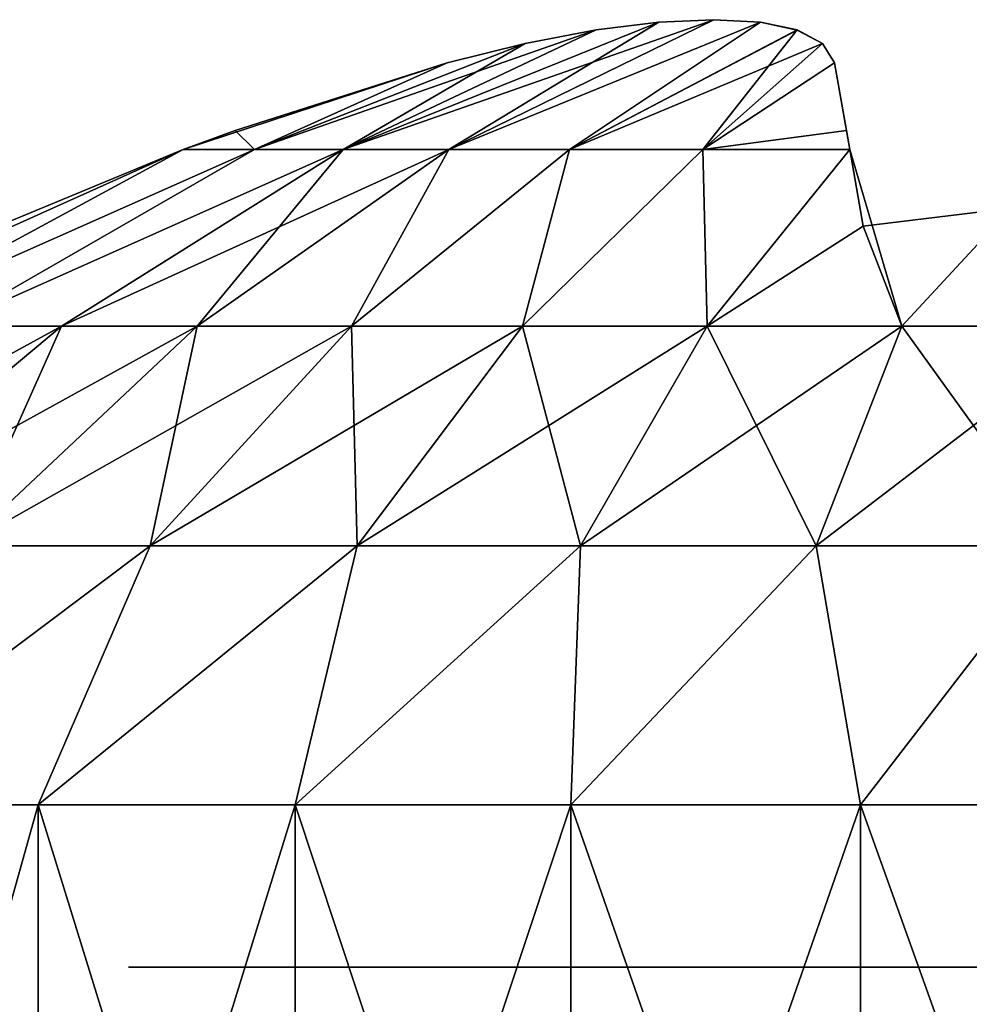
# Model space of a CAD drawing. Header units: millimetres. Extents: x -30 to 30, y -182 to 40.
# Tile 169 of 196: x 11.09 to 12.3, y 38.8 to 40.05. Entities that reach past the tile are written whole.
import ezdxf

# ---------------------------------------------------------------- set-up
doc = ezdxf.new("R2010")
doc.units = ezdxf.units.MM
doc.header["$LTSCALE"] = 65.185185
for name, color, linetype in [('201', 7, 'CONTINUOUS'), ('202', 7, 'CONTINUOUS'), ('203', 7, 'CONTINUOUS'), ('204', 7, 'CONTINUOUS'), ('205', 7, 'CONTINUOUS'), ('206', 7, 'CONTINUOUS'), ('207', 7, 'CONTINUOUS'), ('208', 7, 'CONTINUOUS'), ('209', 7, 'CONTINUOUS'), ('210', 7, 'CONTINUOUS')]:
    doc.layers.add(name, color=color, linetype=linetype)

msp = doc.modelspace()

# ---------------------------------------------------------------- linework, layer by layer
at = {"layer": '201', "color": 253, "linetype": 'Continuous', "true_color": 0x999999}
for points in [[(10.8168, 39.0566, 14.7743), (11.1132, 38, 15.0154), (11.1132, 39.0566, 15.0154), (10.8168, 39.0566, 14.7743)], [(10.8168, 38, 14.7743), (11.1132, 38, 15.0154), (10.8168, 39.0566, 14.7743), (10.8168, 38, 14.7743)], [(11.1132, 39.0566, 15.0154), (11.4397, 38, 15.214), (11.4397, 39.0566, 15.214), (11.1132, 39.0566, 15.0154)], [(11.1132, 38, 15.0154), (11.4397, 38, 15.214), (11.1132, 39.0566, 15.0154), (11.1132, 38, 15.0154)], [(11.4397, 39.0566, 15.214), (11.7903, 38, 15.3663), (11.7903, 39.0566, 15.3663), (11.4397, 39.0566, 15.214)], [(11.4397, 38, 15.214), (11.7903, 38, 15.3663), (11.4397, 39.0566, 15.214), (11.4397, 38, 15.214)], [(11.7903, 39.0566, 15.3663), (12.1582, 38, 15.4694), (12.1582, 39.0566, 15.4694), (11.7903, 39.0566, 15.3663)], [(11.7903, 38, 15.3663), (12.1582, 38, 15.4694), (11.7903, 39.0566, 15.3663), (11.7903, 38, 15.3663)], [(12.1582, 39.0566, 15.4694), (12.5368, 38, 15.5214), (12.5368, 39.0566, 15.5214), (12.1582, 39.0566, 15.4694)], [(12.1582, 38, 15.4694), (12.5368, 38, 15.5214), (12.1582, 39.0566, 15.4694), (12.1582, 38, 15.4694)]]:
    msp.add_3dface(points, dxfattribs=at)
at = {"layer": '202', "color": 253, "linetype": 'Continuous', "true_color": 0x999999}
for points in [[(11.8223, 40.0415, 13.3783), (11.5008, 39.8894, 13.6675), (11.9018, 40.0513, 13.4244), (11.8223, 40.0415, 13.3783)], [(11.5008, 39.8894, 13.6675), (11.6351, 39.8894, 13.8208), (11.9018, 40.0513, 13.4244), (11.5008, 39.8894, 13.6675)], [(11.9717, 40.0546, 13.4831), (11.6351, 39.8894, 13.8208), (12.031, 40.0513, 13.5535), (11.9717, 40.0546, 13.4831)], [(11.9018, 40.0513, 13.4244), (11.6351, 39.8894, 13.8208), (11.9717, 40.0546, 13.4831), (11.9018, 40.0513, 13.4244)], [(11.6351, 39.8894, 13.8208), (11.7884, 39.8894, 13.9551), (12.031, 40.0513, 13.5535), (11.6351, 39.8894, 13.8208)], [(12.031, 40.0513, 13.5535), (11.7884, 39.8894, 13.9551), (12.0776, 40.0415, 13.6336), (12.031, 40.0513, 13.5535)], [(11.7321, 40.0245, 13.3458), (11.5008, 39.8894, 13.6675), (11.8223, 40.0415, 13.3783), (11.7321, 40.0245, 13.3458)], [(11.7884, 39.8894, 13.9551), (11.958, 39.8894, 14.068), (12.0776, 40.0415, 13.6336), (11.7884, 39.8894, 13.9551)], [(12.0776, 40.0415, 13.6336), (11.958, 39.8894, 14.068), (12.1101, 40.0244, 13.7239), (12.0776, 40.0415, 13.6336)], [(11.3878, 39.8894, 13.4979), (11.5008, 39.8894, 13.6675), (11.7321, 40.0245, 13.3458), (11.3878, 39.8894, 13.4979)], [(11.6328, 39.9997, 13.3306), (11.3878, 39.8894, 13.4979), (11.7321, 40.0245, 13.3458), (11.6328, 39.9997, 13.3306)], [(11.958, 39.8894, 14.068), (12.1252, 39.9997, 13.823), (12.1101, 40.0244, 13.7239), (11.958, 39.8894, 14.068)], [(11.3633, 39.9138, 13.3155), (11.3878, 39.8894, 13.4979), (11.6328, 39.9997, 13.3306), (11.3633, 39.9138, 13.3155)], [(12.1446, 39.8896, 14.1586), (12.1252, 39.9997, 13.823), (11.958, 39.8894, 14.068), (12.1446, 39.8896, 14.1586)], [(12.1403, 39.9138, 14.0928), (12.1252, 39.9997, 13.823), (12.1446, 39.8896, 14.1586), (12.1403, 39.9138, 14.0928)], [(11.2973, 39.8896, 13.3112), (11.3878, 39.8894, 13.4979), (11.3633, 39.9138, 13.3155), (11.2973, 39.8896, 13.3112)], [(11.3878, 39.8894, 13.4979), (11.2973, 39.8896, 13.3112), (10.8819, 39.6652, 13.4926), (11.3878, 39.8894, 13.4979)], [(10.8819, 39.6652, 13.4926), (11.2973, 39.8896, 13.3112), (11.0618, 39.7921, 13.294), (10.8819, 39.6652, 13.4926)], [(10.9975, 39.6652, 13.727), (11.3878, 39.8894, 13.4979), (10.8819, 39.6652, 13.4926), (10.9975, 39.6652, 13.727)], [(11.5008, 39.8894, 13.6675), (11.3878, 39.8894, 13.4979), (10.9975, 39.6652, 13.727), (11.5008, 39.8894, 13.6675)], [(11.1427, 39.6652, 13.9443), (11.5008, 39.8894, 13.6675), (10.9975, 39.6652, 13.727), (11.1427, 39.6652, 13.9443)], [(11.315, 39.6652, 14.1408), (11.5008, 39.8894, 13.6675), (11.1427, 39.6652, 13.9443), (11.315, 39.6652, 14.1408)], [(11.5115, 39.6652, 14.3132), (11.6351, 39.8894, 13.8208), (11.315, 39.6652, 14.1408), (11.5115, 39.6652, 14.3132)], [(11.6351, 39.8894, 13.8208), (11.5008, 39.8894, 13.6675), (11.315, 39.6652, 14.1408), (11.6351, 39.8894, 13.8208)], [(11.7884, 39.8894, 13.9551), (11.6351, 39.8894, 13.8208), (11.5115, 39.6652, 14.3132), (11.7884, 39.8894, 13.9551)], [(11.7288, 39.6652, 14.4584), (11.7884, 39.8894, 13.9551), (11.5115, 39.6652, 14.3132), (11.7288, 39.6652, 14.4584)], [(11.958, 39.8894, 14.068), (11.7884, 39.8894, 13.9551), (11.7288, 39.6652, 14.4584), (11.958, 39.8894, 14.068)], [(11.9633, 39.6652, 14.574), (11.958, 39.8894, 14.068), (11.7288, 39.6652, 14.4584), (11.9633, 39.6652, 14.574)], [(12.1446, 39.8896, 14.1586), (11.958, 39.8894, 14.068), (11.9633, 39.6652, 14.574), (12.1446, 39.8896, 14.1586)], [(12.2108, 39.6652, 14.658), (12.1446, 39.8896, 14.1586), (11.9633, 39.6652, 14.574), (12.2108, 39.6652, 14.658)], [(12.1618, 39.7921, 14.394), (12.1446, 39.8896, 14.1586), (12.2108, 39.6652, 14.658), (12.1618, 39.7921, 14.394)], [(12.3497, 39.8149, 14.3981), (12.1618, 39.7921, 14.394), (12.2108, 39.6652, 14.658), (12.3497, 39.8149, 14.3981)], [(12.4671, 39.6652, 14.709), (12.3497, 39.8149, 14.3981), (12.2108, 39.6652, 14.658), (12.4671, 39.6652, 14.709)], [(11.1427, 39.6652, 13.9443), (10.9975, 39.6652, 13.727), (10.8089, 39.3857, 14.2005), (11.1427, 39.6652, 13.9443)], [(11.1427, 39.6652, 13.9443), (10.8089, 39.3857, 14.2005), (11.0175, 39.3857, 14.4383), (11.1427, 39.6652, 13.9443)], [(11.315, 39.6652, 14.1408), (11.1427, 39.6652, 13.9443), (11.0175, 39.3857, 14.4383), (11.315, 39.6652, 14.1408)], [(11.315, 39.6652, 14.1408), (11.0175, 39.3857, 14.4383), (11.2554, 39.3857, 14.647), (11.315, 39.6652, 14.1408)], [(11.5115, 39.6652, 14.3132), (11.315, 39.6652, 14.1408), (11.2554, 39.3857, 14.647), (11.5115, 39.6652, 14.3132)], [(11.5115, 39.6652, 14.3132), (11.2554, 39.3857, 14.647), (11.5185, 39.3857, 14.8227), (11.5115, 39.6652, 14.3132)], [(11.7288, 39.6652, 14.4584), (11.5115, 39.6652, 14.3132), (11.5185, 39.3857, 14.8227), (11.7288, 39.6652, 14.4584)], [(11.7288, 39.6652, 14.4584), (11.5185, 39.3857, 14.8227), (11.8022, 39.3857, 14.9627), (11.7288, 39.6652, 14.4584)], [(11.9633, 39.6652, 14.574), (11.7288, 39.6652, 14.4584), (11.8022, 39.3857, 14.9627), (11.9633, 39.6652, 14.574)], [(11.9633, 39.6652, 14.574), (11.8022, 39.3857, 14.9627), (12.1019, 39.3857, 15.0644), (11.9633, 39.6652, 14.574)], [(12.2108, 39.6652, 14.658), (11.9633, 39.6652, 14.574), (12.1019, 39.3857, 15.0644), (12.2108, 39.6652, 14.658)], [(12.2108, 39.6652, 14.658), (12.1019, 39.3857, 15.0644), (12.4122, 39.3857, 15.1261), (12.2108, 39.6652, 14.658)], [(12.4671, 39.6652, 14.709), (12.2108, 39.6652, 14.658), (12.4122, 39.3857, 15.1261), (12.4671, 39.6652, 14.709)], [(10.8168, 39.0566, 14.7743), (11.1132, 39.0566, 15.0154), (11.2554, 39.3857, 14.647), (10.8168, 39.0566, 14.7743)], [(11.0175, 39.3857, 14.4383), (10.8168, 39.0566, 14.7743), (11.2554, 39.3857, 14.647), (11.0175, 39.3857, 14.4383)], [(11.1132, 39.0566, 15.0154), (11.4397, 39.0566, 15.214), (11.5185, 39.3857, 14.8227), (11.1132, 39.0566, 15.0154)], [(11.2554, 39.3857, 14.647), (11.1132, 39.0566, 15.0154), (11.5185, 39.3857, 14.8227), (11.2554, 39.3857, 14.647)], [(11.4397, 39.0566, 15.214), (11.7903, 39.0566, 15.3663), (11.8022, 39.3857, 14.9627), (11.4397, 39.0566, 15.214)], [(11.5185, 39.3857, 14.8227), (11.4397, 39.0566, 15.214), (11.8022, 39.3857, 14.9627), (11.5185, 39.3857, 14.8227)], [(11.8022, 39.3857, 14.9627), (11.7903, 39.0566, 15.3663), (12.1019, 39.3857, 15.0644), (11.8022, 39.3857, 14.9627)], [(11.7903, 39.0566, 15.3663), (12.1582, 39.0566, 15.4694), (12.1019, 39.3857, 15.0644), (11.7903, 39.0566, 15.3663)], [(12.1019, 39.3857, 15.0644), (12.1582, 39.0566, 15.4694), (12.4122, 39.3857, 15.1261), (12.1019, 39.3857, 15.0644)], [(12.1582, 39.0566, 15.4694), (12.5368, 39.0566, 15.5214), (12.4122, 39.3857, 15.1261), (12.1582, 39.0566, 15.4694)]]:
    msp.add_3dface(points, dxfattribs=at)
at = {"layer": '203', "color": 253, "linetype": 'Continuous', "true_color": 0x999999}
for points in [[(10.8168, 39.0566, 10.6816), (11.1132, 39.0566, 10.4404), (10.8168, 38, 10.6816), (10.8168, 39.0566, 10.6816)], [(10.8168, 38, 10.6816), (11.1132, 39.0566, 10.4404), (11.1132, 38, 10.4404), (10.8168, 38, 10.6816)], [(11.1132, 39.0566, 10.4404), (11.4397, 39.0566, 10.2418), (11.1132, 38, 10.4404), (11.1132, 39.0566, 10.4404)], [(11.1132, 38, 10.4404), (11.4397, 39.0566, 10.2418), (11.4397, 38, 10.2418), (11.1132, 38, 10.4404)], [(11.4397, 39.0566, 10.2418), (11.7903, 39.0566, 10.0896), (11.4397, 38, 10.2418), (11.4397, 39.0566, 10.2418)], [(11.4397, 38, 10.2418), (11.7903, 39.0566, 10.0896), (11.7903, 38, 10.0896), (11.4397, 38, 10.2418)], [(11.7903, 39.0566, 10.0896), (12.1582, 39.0566, 9.9865), (11.7903, 38, 10.0896), (11.7903, 39.0566, 10.0896)], [(11.7903, 38, 10.0896), (12.1582, 39.0566, 9.9865), (12.1582, 38, 9.9865), (11.7903, 38, 10.0896)], [(12.1582, 39.0566, 9.9865), (12.5368, 39.0566, 9.9344), (12.1582, 38, 9.9865), (12.1582, 39.0566, 9.9865)], [(12.1582, 38, 9.9865), (12.5368, 39.0566, 9.9344), (12.5368, 38, 9.9344), (12.1582, 38, 9.9865)]]:
    msp.add_3dface(points, dxfattribs=at)
at = {"layer": '204', "color": 253, "linetype": 'Continuous', "true_color": 0x999999}
for points in [[(11.6351, 39.8894, 11.6351), (11.5008, 39.8894, 11.7883), (11.9718, 40.0546, 11.9726), (11.6351, 39.8894, 11.6351)], [(11.9718, 40.0546, 11.9726), (11.5008, 39.8894, 11.7883), (11.9019, 40.0513, 12.0313), (11.9718, 40.0546, 11.9726)], [(11.9019, 40.0513, 12.0313), (11.5008, 39.8894, 11.7883), (11.8224, 40.0415, 12.0775), (11.9019, 40.0513, 12.0313)], [(12.0311, 40.0513, 11.9022), (11.6351, 39.8894, 11.6351), (11.9718, 40.0546, 11.9726), (12.0311, 40.0513, 11.9022)], [(11.7884, 39.8894, 11.5008), (11.6351, 39.8894, 11.6351), (12.0311, 40.0513, 11.9022), (11.7884, 39.8894, 11.5008)], [(12.0776, 40.0414, 11.8221), (11.7884, 39.8894, 11.5008), (12.0311, 40.0513, 11.9022), (12.0776, 40.0414, 11.8221)], [(11.5008, 39.8894, 11.7883), (11.3878, 39.8894, 11.958), (11.8224, 40.0415, 12.0775), (11.5008, 39.8894, 11.7883)], [(11.8224, 40.0415, 12.0775), (11.3878, 39.8894, 11.958), (11.7321, 40.0245, 12.1101), (11.8224, 40.0415, 12.0775)], [(12.1101, 40.0244, 11.732), (11.7884, 39.8894, 11.5008), (12.0776, 40.0414, 11.8221), (12.1101, 40.0244, 11.732)], [(11.3878, 39.8894, 11.958), (11.6328, 39.9997, 12.1252), (11.7321, 40.0245, 12.1101), (11.3878, 39.8894, 11.958)], [(11.958, 39.8894, 11.3878), (11.7884, 39.8894, 11.5008), (12.1101, 40.0244, 11.732), (11.958, 39.8894, 11.3878)], [(12.1252, 39.9997, 11.6328), (11.958, 39.8894, 11.3878), (12.1101, 40.0244, 11.732), (12.1252, 39.9997, 11.6328)], [(11.3633, 39.9138, 12.1403), (11.6328, 39.9997, 12.1252), (11.2973, 39.8896, 12.1446), (11.3633, 39.9138, 12.1403)], [(11.2973, 39.8896, 12.1446), (11.6328, 39.9997, 12.1252), (11.3878, 39.8894, 11.958), (11.2973, 39.8896, 12.1446)], [(12.1403, 39.9138, 11.3631), (11.958, 39.8894, 11.3878), (12.1252, 39.9997, 11.6328), (12.1403, 39.9138, 11.3631)], [(12.1446, 39.8896, 11.2973), (11.958, 39.8894, 11.3878), (12.1403, 39.9138, 11.3631), (12.1446, 39.8896, 11.2973)], [(11.0618, 39.7921, 12.1618), (11.2973, 39.8896, 12.1446), (10.7979, 39.6652, 12.2108), (11.0618, 39.7921, 12.1618)], [(10.7979, 39.6652, 12.2108), (11.2973, 39.8896, 12.1446), (10.8819, 39.6652, 11.9633), (10.7979, 39.6652, 12.2108)], [(11.2973, 39.8896, 12.1446), (11.3878, 39.8894, 11.958), (10.8819, 39.6652, 11.9633), (11.2973, 39.8896, 12.1446)], [(10.8819, 39.6652, 11.9633), (11.3878, 39.8894, 11.958), (10.9975, 39.6652, 11.7288), (10.8819, 39.6652, 11.9633)], [(11.3878, 39.8894, 11.958), (11.5008, 39.8894, 11.7883), (10.9975, 39.6652, 11.7288), (11.3878, 39.8894, 11.958)], [(10.9975, 39.6652, 11.7288), (11.5008, 39.8894, 11.7883), (11.1427, 39.6652, 11.5115), (10.9975, 39.6652, 11.7288)], [(11.1427, 39.6652, 11.5115), (11.6351, 39.8894, 11.6351), (11.315, 39.6652, 11.315), (11.1427, 39.6652, 11.5115)], [(11.5008, 39.8894, 11.7883), (11.6351, 39.8894, 11.6351), (11.1427, 39.6652, 11.5115), (11.5008, 39.8894, 11.7883)], [(11.315, 39.6652, 11.315), (11.6351, 39.8894, 11.6351), (11.5115, 39.6652, 11.1427), (11.315, 39.6652, 11.315)], [(11.5115, 39.6652, 11.1427), (11.7884, 39.8894, 11.5008), (11.7288, 39.6652, 10.9975), (11.5115, 39.6652, 11.1427)], [(11.6351, 39.8894, 11.6351), (11.7884, 39.8894, 11.5008), (11.5115, 39.6652, 11.1427), (11.6351, 39.8894, 11.6351)], [(11.7884, 39.8894, 11.5008), (11.958, 39.8894, 11.3878), (11.7288, 39.6652, 10.9975), (11.7884, 39.8894, 11.5008)], [(11.7288, 39.6652, 10.9975), (11.958, 39.8894, 11.3878), (11.9633, 39.6652, 10.8819), (11.7288, 39.6652, 10.9975)], [(11.958, 39.8894, 11.3878), (12.1446, 39.8896, 11.2973), (11.9633, 39.6652, 10.8819), (11.958, 39.8894, 11.3878)], [(11.9633, 39.6652, 10.8819), (12.1446, 39.8896, 11.2973), (12.1618, 39.7921, 11.0618), (11.9633, 39.6652, 10.8819)], [(12.3497, 39.8149, 11.0578), (12.2108, 39.6652, 10.7979), (12.1618, 39.7921, 11.0618), (12.3497, 39.8149, 11.0578)], [(12.4671, 39.6652, 10.7469), (12.2108, 39.6652, 10.7979), (12.3497, 39.8149, 11.0578), (12.4671, 39.6652, 10.7469)], [(12.2108, 39.6652, 10.7979), (11.9633, 39.6652, 10.8819), (12.1618, 39.7921, 11.0618), (12.2108, 39.6652, 10.7979)], [(11.1427, 39.6652, 11.5115), (10.8089, 39.3857, 11.2554), (10.6331, 39.3857, 11.5185), (11.1427, 39.6652, 11.5115)], [(10.9975, 39.6652, 11.7288), (11.1427, 39.6652, 11.5115), (10.6331, 39.3857, 11.5185), (10.9975, 39.6652, 11.7288)], [(11.1427, 39.6652, 11.5115), (11.315, 39.6652, 11.315), (10.8089, 39.3857, 11.2554), (11.1427, 39.6652, 11.5115)], [(11.315, 39.6652, 11.315), (11.0175, 39.3857, 11.0175), (10.8089, 39.3857, 11.2554), (11.315, 39.6652, 11.315)], [(11.315, 39.6652, 11.315), (11.5115, 39.6652, 11.1427), (11.0175, 39.3857, 11.0175), (11.315, 39.6652, 11.315)], [(11.5115, 39.6652, 11.1427), (11.2554, 39.3857, 10.8089), (11.0175, 39.3857, 11.0175), (11.5115, 39.6652, 11.1427)], [(11.5115, 39.6652, 11.1427), (11.7288, 39.6652, 10.9975), (11.2554, 39.3857, 10.8089), (11.5115, 39.6652, 11.1427)], [(11.7288, 39.6652, 10.9975), (11.5185, 39.3857, 10.6331), (11.2554, 39.3857, 10.8089), (11.7288, 39.6652, 10.9975)], [(11.7288, 39.6652, 10.9975), (11.9633, 39.6652, 10.8819), (11.5185, 39.3857, 10.6331), (11.7288, 39.6652, 10.9975)], [(11.9633, 39.6652, 10.8819), (11.8022, 39.3857, 10.4932), (11.5185, 39.3857, 10.6331), (11.9633, 39.6652, 10.8819)], [(11.9633, 39.6652, 10.8819), (12.2108, 39.6652, 10.7979), (11.8022, 39.3857, 10.4932), (11.9633, 39.6652, 10.8819)], [(12.2108, 39.6652, 10.7979), (12.1019, 39.3857, 10.3914), (11.8022, 39.3857, 10.4932), (12.2108, 39.6652, 10.7979)], [(12.2108, 39.6652, 10.7979), (12.4671, 39.6652, 10.7469), (12.1019, 39.3857, 10.3914), (12.2108, 39.6652, 10.7979)], [(12.4671, 39.6652, 10.7469), (12.4122, 39.3857, 10.3297), (12.1019, 39.3857, 10.3914), (12.4671, 39.6652, 10.7469)], [(11.1132, 39.0566, 10.4404), (10.8168, 39.0566, 10.6816), (11.2554, 39.3857, 10.8089), (11.1132, 39.0566, 10.4404)], [(11.2554, 39.3857, 10.8089), (10.8168, 39.0566, 10.6816), (11.0175, 39.3857, 11.0175), (11.2554, 39.3857, 10.8089)], [(11.4397, 39.0566, 10.2418), (11.1132, 39.0566, 10.4404), (11.5185, 39.3857, 10.6331), (11.4397, 39.0566, 10.2418)], [(11.5185, 39.3857, 10.6331), (11.1132, 39.0566, 10.4404), (11.2554, 39.3857, 10.8089), (11.5185, 39.3857, 10.6331)], [(11.7903, 39.0566, 10.0896), (11.4397, 39.0566, 10.2418), (11.8022, 39.3857, 10.4932), (11.7903, 39.0566, 10.0896)], [(11.8022, 39.3857, 10.4932), (11.4397, 39.0566, 10.2418), (11.5185, 39.3857, 10.6331), (11.8022, 39.3857, 10.4932)], [(12.1019, 39.3857, 10.3914), (11.7903, 39.0566, 10.0896), (11.8022, 39.3857, 10.4932), (12.1019, 39.3857, 10.3914)], [(12.1582, 39.0566, 9.9865), (11.7903, 39.0566, 10.0896), (12.1019, 39.3857, 10.3914), (12.1582, 39.0566, 9.9865)], [(12.4122, 39.3857, 10.3297), (12.1582, 39.0566, 9.9865), (12.1019, 39.3857, 10.3914), (12.4122, 39.3857, 10.3297)], [(12.5368, 39.0566, 9.9344), (12.1582, 39.0566, 9.9865), (12.4122, 39.3857, 10.3297), (12.5368, 39.0566, 9.9344)]]:
    msp.add_3dface(points, dxfattribs=at)
at = {"layer": '205', "color": 253, "linetype": 'Continuous', "true_color": 0x999999}
for points in [[(11.2279, 38.85, 12.3279), (11.8355, 38.85, 13.1279), (11.8355, 38.85, 12.3279), (11.2279, 38.85, 12.3279)], [(11.2279, 38.85, 13.1279), (11.8355, 38.85, 13.1279), (11.2279, 38.85, 12.3279), (11.2279, 38.85, 13.1279)], [(11.8355, 38.85, 12.3279), (11.9346, 38.85, 13.1378), (11.903, 38.85, 12.3234), (11.8355, 38.85, 12.3279)], [(11.8355, 38.85, 13.1279), (11.9346, 38.85, 13.1378), (11.8355, 38.85, 12.3279), (11.8355, 38.85, 13.1279)], [(11.903, 38.85, 12.3234), (11.9346, 38.85, 13.1378), (11.9696, 38.85, 12.3097), (11.903, 38.85, 12.3234)], [(11.9346, 38.85, 13.1378), (12.0268, 38.85, 13.1658), (11.9696, 38.85, 12.3097), (11.9346, 38.85, 13.1378)], [(11.9696, 38.85, 12.3097), (12.0268, 38.85, 13.1658), (12.0337, 38.85, 12.2871), (11.9696, 38.85, 12.3097)], [(12.0268, 38.85, 13.1658), (12.1041, 38.85, 13.2064), (12.0337, 38.85, 12.2871), (12.0268, 38.85, 13.1658)], [(12.0337, 38.85, 12.2871), (12.1041, 38.85, 13.2064), (12.0937, 38.85, 12.256), (12.0337, 38.85, 12.2871)], [(12.0937, 38.85, 12.256), (12.1041, 38.85, 13.2064), (12.1495, 38.85, 12.2164), (12.0937, 38.85, 12.256)], [(12.1041, 38.85, 13.2064), (12.1665, 38.85, 13.254), (12.1495, 38.85, 12.2164), (12.1041, 38.85, 13.2064)], [(12.1495, 38.85, 12.2164), (12.1665, 38.85, 13.254), (12.2018, 38.85, 12.1665), (12.1495, 38.85, 12.2164)], [(12.1665, 38.85, 13.254), (12.2164, 38.85, 13.3063), (12.2018, 38.85, 12.1665), (12.1665, 38.85, 13.254)], [(12.2018, 38.85, 12.1665), (12.2164, 38.85, 13.3063), (12.2495, 38.85, 12.1041), (12.2018, 38.85, 12.1665)], [(12.2164, 38.85, 13.3063), (12.256, 38.85, 13.3621), (12.2495, 38.85, 12.1041), (12.2164, 38.85, 13.3063)], [(12.2495, 38.85, 12.1041), (12.2871, 38.85, 13.4221), (12.29, 38.85, 12.0268), (12.2495, 38.85, 12.1041)], [(12.256, 38.85, 13.3621), (12.2871, 38.85, 13.4221), (12.2495, 38.85, 12.1041), (12.256, 38.85, 13.3621)], [(12.2871, 38.85, 13.4221), (12.3097, 38.85, 13.4862), (12.29, 38.85, 12.0268), (12.2871, 38.85, 13.4221)], [(12.29, 38.85, 12.0268), (12.3097, 38.85, 13.4862), (12.3181, 38.85, 11.9346), (12.29, 38.85, 12.0268)]]:
    msp.add_3dface(points, dxfattribs=at)
at = {"layer": '206', "color": 253, "linetype": 'Continuous', "true_color": 0x999999}
for points in [[(10.8168, 39.0566, -10.6816), (11.1132, 38, -10.4404), (11.1132, 39.0566, -10.4404), (10.8168, 39.0566, -10.6816)], [(10.8168, 38, -10.6816), (11.1132, 38, -10.4404), (10.8168, 39.0566, -10.6816), (10.8168, 38, -10.6816)], [(11.1132, 39.0566, -10.4404), (11.4397, 38, -10.2418), (11.4397, 39.0566, -10.2418), (11.1132, 39.0566, -10.4404)], [(11.1132, 38, -10.4404), (11.4397, 38, -10.2418), (11.1132, 39.0566, -10.4404), (11.1132, 38, -10.4404)], [(11.4397, 39.0566, -10.2418), (11.7903, 38, -10.0896), (11.7903, 39.0566, -10.0896), (11.4397, 39.0566, -10.2418)], [(11.4397, 38, -10.2418), (11.7903, 38, -10.0896), (11.4397, 39.0566, -10.2418), (11.4397, 38, -10.2418)], [(11.7903, 39.0566, -10.0896), (12.1582, 38, -9.9865), (12.1582, 39.0566, -9.9865), (11.7903, 39.0566, -10.0896)], [(11.7903, 38, -10.0896), (12.1582, 38, -9.9865), (11.7903, 39.0566, -10.0896), (11.7903, 38, -10.0896)], [(12.1582, 39.0566, -9.9865), (12.5368, 38, -9.9344), (12.5368, 39.0566, -9.9344), (12.1582, 39.0566, -9.9865)], [(12.1582, 38, -9.9865), (12.5368, 38, -9.9344), (12.1582, 39.0566, -9.9865), (12.1582, 38, -9.9865)]]:
    msp.add_3dface(points, dxfattribs=at)
at = {"layer": '207', "color": 253, "linetype": 'Continuous', "true_color": 0x999999}
for points in [[(11.8223, 40.0415, -12.0776), (11.5008, 39.8894, -11.7883), (11.9018, 40.0513, -12.0314), (11.8223, 40.0415, -12.0776)], [(11.5008, 39.8894, -11.7883), (11.6351, 39.8894, -11.6351), (11.9018, 40.0513, -12.0314), (11.5008, 39.8894, -11.7883)], [(11.9018, 40.0513, -12.0314), (11.6351, 39.8894, -11.6351), (11.9717, 40.0546, -11.9727), (11.9018, 40.0513, -12.0314)], [(11.9717, 40.0546, -11.9727), (11.6351, 39.8894, -11.6351), (12.031, 40.0513, -11.9023), (11.9717, 40.0546, -11.9727)], [(11.6351, 39.8894, -11.6351), (11.7884, 39.8894, -11.5008), (12.031, 40.0513, -11.9023), (11.6351, 39.8894, -11.6351)], [(12.031, 40.0513, -11.9023), (11.7884, 39.8894, -11.5008), (12.0776, 40.0415, -11.8222), (12.031, 40.0513, -11.9023)], [(11.7321, 40.0245, -12.1101), (11.5008, 39.8894, -11.7883), (11.8223, 40.0415, -12.0776), (11.7321, 40.0245, -12.1101)], [(11.7884, 39.8894, -11.5008), (11.958, 39.8894, -11.3878), (12.0776, 40.0415, -11.8222), (11.7884, 39.8894, -11.5008)], [(12.0776, 40.0415, -11.8222), (11.958, 39.8894, -11.3878), (12.1101, 40.0244, -11.7319), (12.0776, 40.0415, -11.8222)], [(11.3878, 39.8894, -11.958), (11.5008, 39.8894, -11.7883), (11.7321, 40.0245, -12.1101), (11.3878, 39.8894, -11.958)], [(11.6328, 39.9997, -12.1252), (11.3878, 39.8894, -11.958), (11.7321, 40.0245, -12.1101), (11.6328, 39.9997, -12.1252)], [(11.958, 39.8894, -11.3878), (12.1252, 39.9997, -11.6328), (12.1101, 40.0244, -11.7319), (11.958, 39.8894, -11.3878)], [(11.3633, 39.9138, -12.1403), (11.3878, 39.8894, -11.958), (11.6328, 39.9997, -12.1252), (11.3633, 39.9138, -12.1403)], [(12.1446, 39.8896, -11.2973), (12.1252, 39.9997, -11.6328), (11.958, 39.8894, -11.3878), (12.1446, 39.8896, -11.2973)], [(12.1403, 39.9138, -11.3631), (12.1252, 39.9997, -11.6328), (12.1446, 39.8896, -11.2973), (12.1403, 39.9138, -11.3631)], [(11.2973, 39.8896, -12.1446), (11.3878, 39.8894, -11.958), (11.3633, 39.9138, -12.1403), (11.2973, 39.8896, -12.1446)], [(11.3878, 39.8894, -11.958), (11.2973, 39.8896, -12.1446), (10.8819, 39.6652, -11.9633), (11.3878, 39.8894, -11.958)], [(10.8819, 39.6652, -11.9633), (11.2973, 39.8896, -12.1446), (11.0618, 39.7921, -12.1618), (10.8819, 39.6652, -11.9633)], [(10.9975, 39.6652, -11.7288), (11.3878, 39.8894, -11.958), (10.8819, 39.6652, -11.9633), (10.9975, 39.6652, -11.7288)], [(11.5008, 39.8894, -11.7883), (11.3878, 39.8894, -11.958), (10.9975, 39.6652, -11.7288), (11.5008, 39.8894, -11.7883)], [(11.1427, 39.6652, -11.5115), (11.5008, 39.8894, -11.7883), (10.9975, 39.6652, -11.7288), (11.1427, 39.6652, -11.5115)], [(11.315, 39.6652, -11.315), (11.5008, 39.8894, -11.7883), (11.1427, 39.6652, -11.5115), (11.315, 39.6652, -11.315)], [(11.5115, 39.6652, -11.1427), (11.6351, 39.8894, -11.6351), (11.315, 39.6652, -11.315), (11.5115, 39.6652, -11.1427)], [(11.6351, 39.8894, -11.6351), (11.5008, 39.8894, -11.7883), (11.315, 39.6652, -11.315), (11.6351, 39.8894, -11.6351)], [(11.7884, 39.8894, -11.5008), (11.6351, 39.8894, -11.6351), (11.5115, 39.6652, -11.1427), (11.7884, 39.8894, -11.5008)], [(11.7288, 39.6652, -10.9975), (11.7884, 39.8894, -11.5008), (11.5115, 39.6652, -11.1427), (11.7288, 39.6652, -10.9975)], [(11.958, 39.8894, -11.3878), (11.7884, 39.8894, -11.5008), (11.7288, 39.6652, -10.9975), (11.958, 39.8894, -11.3878)], [(11.9633, 39.6652, -10.8819), (11.958, 39.8894, -11.3878), (11.7288, 39.6652, -10.9975), (11.9633, 39.6652, -10.8819)], [(12.1446, 39.8896, -11.2973), (11.958, 39.8894, -11.3878), (11.9633, 39.6652, -10.8819), (12.1446, 39.8896, -11.2973)], [(12.2108, 39.6652, -10.7979), (12.1446, 39.8896, -11.2973), (11.9633, 39.6652, -10.8819), (12.2108, 39.6652, -10.7979)], [(12.1618, 39.7921, -11.0618), (12.1446, 39.8896, -11.2973), (12.2108, 39.6652, -10.7979), (12.1618, 39.7921, -11.0618)], [(12.3497, 39.8149, -11.0578), (12.1618, 39.7921, -11.0618), (12.2108, 39.6652, -10.7979), (12.3497, 39.8149, -11.0578)], [(12.4671, 39.6652, -10.7469), (12.3497, 39.8149, -11.0578), (12.2108, 39.6652, -10.7979), (12.4671, 39.6652, -10.7469)], [(11.1427, 39.6652, -11.5115), (10.9975, 39.6652, -11.7288), (10.8089, 39.3857, -11.2554), (11.1427, 39.6652, -11.5115)], [(11.1427, 39.6652, -11.5115), (10.8089, 39.3857, -11.2554), (11.0175, 39.3857, -11.0175), (11.1427, 39.6652, -11.5115)], [(11.315, 39.6652, -11.315), (11.1427, 39.6652, -11.5115), (11.0175, 39.3857, -11.0175), (11.315, 39.6652, -11.315)], [(11.315, 39.6652, -11.315), (11.0175, 39.3857, -11.0175), (11.2554, 39.3857, -10.8089), (11.315, 39.6652, -11.315)], [(11.5115, 39.6652, -11.1427), (11.315, 39.6652, -11.315), (11.2554, 39.3857, -10.8089), (11.5115, 39.6652, -11.1427)], [(11.5115, 39.6652, -11.1427), (11.2554, 39.3857, -10.8089), (11.5185, 39.3857, -10.6331), (11.5115, 39.6652, -11.1427)], [(11.7288, 39.6652, -10.9975), (11.5115, 39.6652, -11.1427), (11.5185, 39.3857, -10.6331), (11.7288, 39.6652, -10.9975)], [(11.7288, 39.6652, -10.9975), (11.5185, 39.3857, -10.6331), (11.8022, 39.3857, -10.4932), (11.7288, 39.6652, -10.9975)], [(11.9633, 39.6652, -10.8819), (11.7288, 39.6652, -10.9975), (11.8022, 39.3857, -10.4932), (11.9633, 39.6652, -10.8819)], [(11.9633, 39.6652, -10.8819), (11.8022, 39.3857, -10.4932), (12.1019, 39.3857, -10.3914), (11.9633, 39.6652, -10.8819)], [(12.2108, 39.6652, -10.7979), (11.9633, 39.6652, -10.8819), (12.1019, 39.3857, -10.3914), (12.2108, 39.6652, -10.7979)], [(12.2108, 39.6652, -10.7979), (12.1019, 39.3857, -10.3914), (12.4122, 39.3857, -10.3297), (12.2108, 39.6652, -10.7979)], [(12.4671, 39.6652, -10.7469), (12.2108, 39.6652, -10.7979), (12.4122, 39.3857, -10.3297), (12.4671, 39.6652, -10.7469)], [(11.0175, 39.3857, -11.0175), (10.8168, 39.0566, -10.6816), (11.2554, 39.3857, -10.8089), (11.0175, 39.3857, -11.0175)], [(10.8168, 39.0566, -10.6816), (11.1132, 39.0566, -10.4404), (11.2554, 39.3857, -10.8089), (10.8168, 39.0566, -10.6816)], [(11.2554, 39.3857, -10.8089), (11.1132, 39.0566, -10.4404), (11.5185, 39.3857, -10.6331), (11.2554, 39.3857, -10.8089)], [(11.1132, 39.0566, -10.4404), (11.4397, 39.0566, -10.2418), (11.5185, 39.3857, -10.6331), (11.1132, 39.0566, -10.4404)], [(11.5185, 39.3857, -10.6331), (11.4397, 39.0566, -10.2418), (11.8022, 39.3857, -10.4932), (11.5185, 39.3857, -10.6331)], [(11.4397, 39.0566, -10.2418), (11.7903, 39.0566, -10.0896), (11.8022, 39.3857, -10.4932), (11.4397, 39.0566, -10.2418)], [(11.8022, 39.3857, -10.4932), (11.7903, 39.0566, -10.0896), (12.1019, 39.3857, -10.3914), (11.8022, 39.3857, -10.4932)], [(11.7903, 39.0566, -10.0896), (12.1582, 39.0566, -9.9865), (12.1019, 39.3857, -10.3914), (11.7903, 39.0566, -10.0896)], [(12.1019, 39.3857, -10.3914), (12.1582, 39.0566, -9.9865), (12.4122, 39.3857, -10.3297), (12.1019, 39.3857, -10.3914)], [(12.1582, 39.0566, -9.9865), (12.5368, 39.0566, -9.9344), (12.4122, 39.3857, -10.3297), (12.1582, 39.0566, -9.9865)]]:
    msp.add_3dface(points, dxfattribs=at)
at = {"layer": '208', "color": 253, "linetype": 'Continuous', "true_color": 0x999999}
for points in [[(10.8168, 38, -14.7743), (11.1132, 39.0566, -15.0154), (11.1132, 38, -15.0154), (10.8168, 38, -14.7743)], [(10.8168, 39.0566, -14.7743), (11.1132, 39.0566, -15.0154), (10.8168, 38, -14.7743), (10.8168, 39.0566, -14.7743)], [(11.1132, 38, -15.0154), (11.4397, 39.0566, -15.214), (11.4397, 38, -15.214), (11.1132, 38, -15.0154)], [(11.1132, 39.0566, -15.0154), (11.4397, 39.0566, -15.214), (11.1132, 38, -15.0154), (11.1132, 39.0566, -15.0154)], [(11.4397, 38, -15.214), (11.7903, 39.0566, -15.3663), (11.7903, 38, -15.3663), (11.4397, 38, -15.214)], [(11.4397, 39.0566, -15.214), (11.7903, 39.0566, -15.3663), (11.4397, 38, -15.214), (11.4397, 39.0566, -15.214)], [(11.7903, 39.0566, -15.3663), (12.1582, 39.0566, -15.4694), (11.7903, 38, -15.3663), (11.7903, 39.0566, -15.3663)], [(11.7903, 38, -15.3663), (12.1582, 39.0566, -15.4694), (12.1582, 38, -15.4694), (11.7903, 38, -15.3663)], [(12.1582, 39.0566, -15.4694), (12.5368, 39.0566, -15.5214), (12.1582, 38, -15.4694), (12.1582, 39.0566, -15.4694)], [(12.1582, 38, -15.4694), (12.5368, 39.0566, -15.5214), (12.5368, 38, -15.5214), (12.1582, 38, -15.4694)]]:
    msp.add_3dface(points, dxfattribs=at)
at = {"layer": '209', "color": 253, "linetype": 'Continuous', "true_color": 0x999999}
for points in [[(11.6351, 39.8894, -13.8208), (11.5008, 39.8894, -13.6675), (11.9718, 40.0546, -13.4832), (11.6351, 39.8894, -13.8208)], [(11.9718, 40.0546, -13.4832), (11.5008, 39.8894, -13.6675), (11.9019, 40.0513, -13.4245), (11.9718, 40.0546, -13.4832)], [(11.9019, 40.0513, -13.4245), (11.5008, 39.8894, -13.6675), (11.8224, 40.0415, -13.3783), (11.9019, 40.0513, -13.4245)], [(12.0311, 40.0513, -13.5536), (11.6351, 39.8894, -13.8208), (11.9718, 40.0546, -13.4832), (12.0311, 40.0513, -13.5536)], [(11.7884, 39.8894, -13.9551), (11.6351, 39.8894, -13.8208), (12.0311, 40.0513, -13.5536), (11.7884, 39.8894, -13.9551)], [(12.0776, 40.0414, -13.6337), (11.7884, 39.8894, -13.9551), (12.0311, 40.0513, -13.5536), (12.0776, 40.0414, -13.6337)], [(11.5008, 39.8894, -13.6675), (11.3878, 39.8894, -13.4979), (11.8224, 40.0415, -13.3783), (11.5008, 39.8894, -13.6675)], [(11.8224, 40.0415, -13.3783), (11.3878, 39.8894, -13.4979), (11.7321, 40.0245, -13.3458), (11.8224, 40.0415, -13.3783)], [(12.1101, 40.0244, -13.7239), (11.7884, 39.8894, -13.9551), (12.0776, 40.0414, -13.6337), (12.1101, 40.0244, -13.7239)], [(11.3878, 39.8894, -13.4979), (11.6328, 39.9997, -13.3306), (11.7321, 40.0245, -13.3458), (11.3878, 39.8894, -13.4979)], [(11.958, 39.8894, -14.068), (11.7884, 39.8894, -13.9551), (12.1101, 40.0244, -13.7239), (11.958, 39.8894, -14.068)], [(12.1252, 39.9997, -13.823), (11.958, 39.8894, -14.068), (12.1101, 40.0244, -13.7239), (12.1252, 39.9997, -13.823)], [(11.3633, 39.9138, -13.3155), (11.6328, 39.9997, -13.3306), (11.2973, 39.8896, -13.3112), (11.3633, 39.9138, -13.3155)], [(11.2973, 39.8896, -13.3112), (11.6328, 39.9997, -13.3306), (11.3878, 39.8894, -13.4979), (11.2973, 39.8896, -13.3112)], [(12.1403, 39.9138, -14.0927), (11.958, 39.8894, -14.068), (12.1252, 39.9997, -13.823), (12.1403, 39.9138, -14.0927)], [(12.1446, 39.8896, -14.1586), (11.958, 39.8894, -14.068), (12.1403, 39.9138, -14.0927), (12.1446, 39.8896, -14.1586)], [(11.0618, 39.7921, -13.294), (11.2973, 39.8896, -13.3112), (10.7979, 39.6652, -13.2451), (11.0618, 39.7921, -13.294)], [(10.7979, 39.6652, -13.2451), (11.2973, 39.8896, -13.3112), (10.8819, 39.6652, -13.4926), (10.7979, 39.6652, -13.2451)], [(11.2973, 39.8896, -13.3112), (11.3878, 39.8894, -13.4979), (10.8819, 39.6652, -13.4926), (11.2973, 39.8896, -13.3112)], [(10.8819, 39.6652, -13.4926), (11.3878, 39.8894, -13.4979), (10.9975, 39.6652, -13.727), (10.8819, 39.6652, -13.4926)], [(11.3878, 39.8894, -13.4979), (11.5008, 39.8894, -13.6675), (10.9975, 39.6652, -13.727), (11.3878, 39.8894, -13.4979)], [(10.9975, 39.6652, -13.727), (11.5008, 39.8894, -13.6675), (11.1427, 39.6652, -13.9443), (10.9975, 39.6652, -13.727)], [(11.5008, 39.8894, -13.6675), (11.6351, 39.8894, -13.8208), (11.1427, 39.6652, -13.9443), (11.5008, 39.8894, -13.6675)], [(11.1427, 39.6652, -13.9443), (11.6351, 39.8894, -13.8208), (11.315, 39.6652, -14.1408), (11.1427, 39.6652, -13.9443)], [(11.315, 39.6652, -14.1408), (11.6351, 39.8894, -13.8208), (11.5115, 39.6652, -14.3132), (11.315, 39.6652, -14.1408)], [(11.5115, 39.6652, -14.3132), (11.7884, 39.8894, -13.9551), (11.7288, 39.6652, -14.4584), (11.5115, 39.6652, -14.3132)], [(11.6351, 39.8894, -13.8208), (11.7884, 39.8894, -13.9551), (11.5115, 39.6652, -14.3132), (11.6351, 39.8894, -13.8208)], [(11.7884, 39.8894, -13.9551), (11.958, 39.8894, -14.068), (11.7288, 39.6652, -14.4584), (11.7884, 39.8894, -13.9551)], [(11.7288, 39.6652, -14.4584), (11.958, 39.8894, -14.068), (11.9633, 39.6652, -14.574), (11.7288, 39.6652, -14.4584)], [(11.958, 39.8894, -14.068), (12.1446, 39.8896, -14.1586), (11.9633, 39.6652, -14.574), (11.958, 39.8894, -14.068)], [(11.9633, 39.6652, -14.574), (12.1446, 39.8896, -14.1586), (12.1618, 39.7921, -14.394), (11.9633, 39.6652, -14.574)], [(12.3497, 39.8149, -14.3981), (12.2108, 39.6652, -14.658), (12.1618, 39.7921, -14.394), (12.3497, 39.8149, -14.3981)], [(12.4671, 39.6652, -14.709), (12.2108, 39.6652, -14.658), (12.3497, 39.8149, -14.3981), (12.4671, 39.6652, -14.709)], [(12.2108, 39.6652, -14.658), (11.9633, 39.6652, -14.574), (12.1618, 39.7921, -14.394), (12.2108, 39.6652, -14.658)], [(11.1427, 39.6652, -13.9443), (10.8089, 39.3857, -14.2005), (10.6331, 39.3857, -13.9374), (11.1427, 39.6652, -13.9443)], [(10.9975, 39.6652, -13.727), (11.1427, 39.6652, -13.9443), (10.6331, 39.3857, -13.9374), (10.9975, 39.6652, -13.727)], [(11.315, 39.6652, -14.1408), (11.0175, 39.3857, -14.4383), (10.8089, 39.3857, -14.2005), (11.315, 39.6652, -14.1408)], [(11.1427, 39.6652, -13.9443), (11.315, 39.6652, -14.1408), (10.8089, 39.3857, -14.2005), (11.1427, 39.6652, -13.9443)], [(11.5115, 39.6652, -14.3132), (11.2554, 39.3857, -14.647), (11.0175, 39.3857, -14.4383), (11.5115, 39.6652, -14.3132)], [(11.315, 39.6652, -14.1408), (11.5115, 39.6652, -14.3132), (11.0175, 39.3857, -14.4383), (11.315, 39.6652, -14.1408)], [(11.7288, 39.6652, -14.4584), (11.5185, 39.3857, -14.8227), (11.2554, 39.3857, -14.647), (11.7288, 39.6652, -14.4584)], [(11.5115, 39.6652, -14.3132), (11.7288, 39.6652, -14.4584), (11.2554, 39.3857, -14.647), (11.5115, 39.6652, -14.3132)], [(11.9633, 39.6652, -14.574), (11.8022, 39.3857, -14.9627), (11.5185, 39.3857, -14.8227), (11.9633, 39.6652, -14.574)], [(11.7288, 39.6652, -14.4584), (11.9633, 39.6652, -14.574), (11.5185, 39.3857, -14.8227), (11.7288, 39.6652, -14.4584)], [(11.9633, 39.6652, -14.574), (12.2108, 39.6652, -14.658), (11.8022, 39.3857, -14.9627), (11.9633, 39.6652, -14.574)], [(12.2108, 39.6652, -14.658), (12.1019, 39.3857, -15.0644), (11.8022, 39.3857, -14.9627), (12.2108, 39.6652, -14.658)], [(12.2108, 39.6652, -14.658), (12.4671, 39.6652, -14.709), (12.1019, 39.3857, -15.0644), (12.2108, 39.6652, -14.658)], [(12.4671, 39.6652, -14.709), (12.4122, 39.3857, -15.1261), (12.1019, 39.3857, -15.0644), (12.4671, 39.6652, -14.709)], [(11.2554, 39.3857, -14.647), (10.8168, 39.0566, -14.7743), (11.0175, 39.3857, -14.4383), (11.2554, 39.3857, -14.647)], [(11.1132, 39.0566, -15.0154), (10.8168, 39.0566, -14.7743), (11.2554, 39.3857, -14.647), (11.1132, 39.0566, -15.0154)], [(11.5185, 39.3857, -14.8227), (11.1132, 39.0566, -15.0154), (11.2554, 39.3857, -14.647), (11.5185, 39.3857, -14.8227)], [(11.4397, 39.0566, -15.214), (11.1132, 39.0566, -15.0154), (11.5185, 39.3857, -14.8227), (11.4397, 39.0566, -15.214)], [(11.7903, 39.0566, -15.3663), (11.4397, 39.0566, -15.214), (11.8022, 39.3857, -14.9627), (11.7903, 39.0566, -15.3663)], [(11.8022, 39.3857, -14.9627), (11.4397, 39.0566, -15.214), (11.5185, 39.3857, -14.8227), (11.8022, 39.3857, -14.9627)], [(12.1582, 39.0566, -15.4694), (11.7903, 39.0566, -15.3663), (12.1019, 39.3857, -15.0644), (12.1582, 39.0566, -15.4694)], [(12.1019, 39.3857, -15.0644), (11.7903, 39.0566, -15.3663), (11.8022, 39.3857, -14.9627), (12.1019, 39.3857, -15.0644)], [(12.4122, 39.3857, -15.1261), (12.1582, 39.0566, -15.4694), (12.1019, 39.3857, -15.0644), (12.4122, 39.3857, -15.1261)], [(12.5368, 39.0566, -15.5214), (12.1582, 39.0566, -15.4694), (12.4122, 39.3857, -15.1261), (12.5368, 39.0566, -15.5214)]]:
    msp.add_3dface(points, dxfattribs=at)
at = {"layer": '210', "color": 253, "linetype": 'Continuous', "true_color": 0x999999}
for points in [[(11.2279, 38.85, -12.3279), (11.8355, 38.85, -12.3279), (11.2279, 38.85, -13.1279), (11.2279, 38.85, -12.3279)], [(11.2279, 38.85, -13.1279), (11.8355, 38.85, -12.3279), (11.8355, 38.85, -13.1279), (11.2279, 38.85, -13.1279)], [(11.8355, 38.85, -12.3279), (11.9346, 38.85, -12.3181), (11.8355, 38.85, -13.1279), (11.8355, 38.85, -12.3279)], [(11.8355, 38.85, -13.1279), (11.9346, 38.85, -12.3181), (11.903, 38.85, -13.1325), (11.8355, 38.85, -13.1279)], [(11.903, 38.85, -13.1325), (11.9346, 38.85, -12.3181), (11.9696, 38.85, -13.1461), (11.903, 38.85, -13.1325)], [(11.9346, 38.85, -12.3181), (12.0268, 38.85, -12.29), (11.9696, 38.85, -13.1461), (11.9346, 38.85, -12.3181)], [(11.9696, 38.85, -13.1461), (12.0268, 38.85, -12.29), (12.0337, 38.85, -13.1688), (11.9696, 38.85, -13.1461)], [(12.0268, 38.85, -12.29), (12.1041, 38.85, -12.2495), (12.0337, 38.85, -13.1688), (12.0268, 38.85, -12.29)], [(12.0337, 38.85, -13.1688), (12.1041, 38.85, -12.2495), (12.0937, 38.85, -13.1998), (12.0337, 38.85, -13.1688)], [(12.0937, 38.85, -13.1998), (12.1041, 38.85, -12.2495), (12.1495, 38.85, -13.2395), (12.0937, 38.85, -13.1998)], [(12.1041, 38.85, -12.2495), (12.1665, 38.85, -12.2018), (12.1495, 38.85, -13.2395), (12.1041, 38.85, -12.2495)], [(12.1495, 38.85, -13.2395), (12.1665, 38.85, -12.2018), (12.2018, 38.85, -13.2894), (12.1495, 38.85, -13.2395)], [(12.1665, 38.85, -12.2018), (12.2164, 38.85, -12.1495), (12.2018, 38.85, -13.2894), (12.1665, 38.85, -12.2018)], [(12.2018, 38.85, -13.2894), (12.2164, 38.85, -12.1495), (12.2495, 38.85, -13.3517), (12.2018, 38.85, -13.2894)], [(12.2164, 38.85, -12.1495), (12.256, 38.85, -12.0937), (12.2495, 38.85, -13.3517), (12.2164, 38.85, -12.1495)], [(12.256, 38.85, -12.0937), (12.2871, 38.85, -12.0337), (12.2495, 38.85, -13.3517), (12.256, 38.85, -12.0937)], [(12.2495, 38.85, -13.3517), (12.2871, 38.85, -12.0337), (12.29, 38.85, -13.429), (12.2495, 38.85, -13.3517)], [(12.2871, 38.85, -12.0337), (12.3097, 38.85, -11.9696), (12.29, 38.85, -13.429), (12.2871, 38.85, -12.0337)], [(12.29, 38.85, -13.429), (12.3097, 38.85, -11.9696), (12.3181, 38.85, -13.5212), (12.29, 38.85, -13.429)]]:
    msp.add_3dface(points, dxfattribs=at)

doc.saveas('drawing.dxf')
